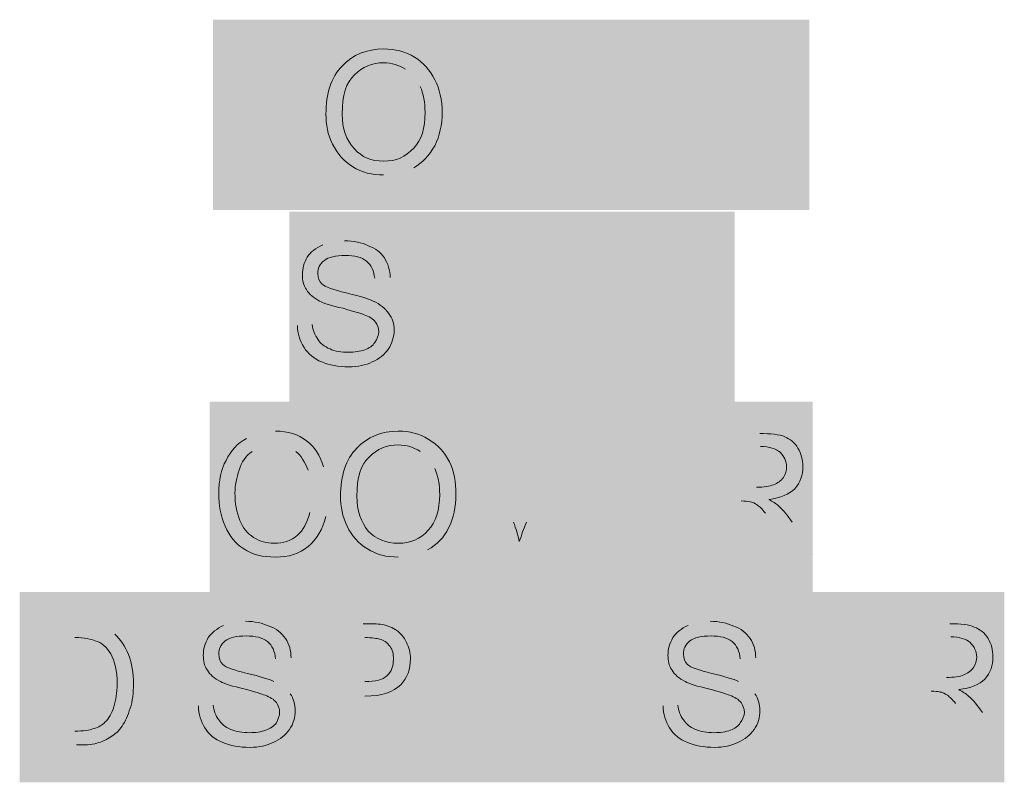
# Model space of a CAD drawing. Header units: inches. Extents: x -455 to 219, y -7 to 215.
# Tile 5 of 33: x -394 to -378, y 45 to 58. Entities that reach past the tile are written whole.
import ezdxf

# ---------------------------------------------------------------- set-up
doc = ezdxf.new("R2010")
doc.units = ezdxf.units.IN
doc.header["$MEASUREMENT"] = 0
doc.layers.add('PDF_Geometry', color=7, linetype='Continuous')
doc.layers.add('PDF_Solid Fills', color=7, linetype='Continuous')

msp = doc.modelspace()

# ---------------------------------------------------------------- hatches: boundary and pattern name
at = {"layer": 'PDF_Solid Fills', "transparency": 33554559}
for points in [[(-390.171828, 55.284292), (-390.171828, 57.07334), (-390.849498, 57.07334), (-390.849498, 57.303748), (-389.236643, 57.303748), (-389.236643, 57.07334), (-389.90076, 57.07334), (-389.90076, 55.284292)], [(-385.956722, 55.284292), (-385.956722, 57.303748), (-385.685654, 57.303748), (-385.685654, 55.5147), (-384.696256, 55.5147), (-384.696256, 55.284292)], [(-384.370974, 55.284292), (-384.370974, 57.303748), (-382.907208, 57.303748), (-382.907208, 57.07334), (-384.099906, 57.07334), (-384.099906, 56.449884), (-382.974975, 56.449884), (-382.974975, 56.205923), (-384.099906, 56.205923), (-384.099906, 55.5147), (-382.852994, 55.5147), (-382.852994, 55.284292)], [(-381.95847, 55.284292), (-381.95847, 57.07334), (-382.63614, 57.07334), (-382.63614, 57.303748), (-381.023286, 57.303748), (-381.023286, 57.07334), (-381.687402, 57.07334), (-381.687402, 55.284292)], [(-387.515362, 52.085691), (-387.515362, 54.105147), (-386.051595, 54.105147), (-386.051595, 53.874739), (-387.244294, 53.874739), (-387.244294, 53.251283), (-386.132916, 53.251283), (-386.132916, 53.007321), (-387.244294, 53.007321), (-387.244294, 52.316098), (-386.010935, 52.316098), (-386.010935, 52.085691)], [(-383.178276, 52.085691), (-383.178276, 53.874739), (-383.855945, 53.874739), (-383.855945, 54.105147), (-382.243091, 54.105147), (-382.243091, 53.874739), (-382.920761, 53.874739), (-382.920761, 52.085691)], [(-384.614936, 48.914196), (-384.614936, 50.933652), (-383.151169, 50.933652), (-383.151169, 50.703244), (-384.343868, 50.703244), (-384.343868, 50.079788), (-383.232489, 50.079788), (-383.232489, 49.835827), (-384.343868, 49.835827), (-384.343868, 49.144604), (-383.110509, 49.144604), (-383.110509, 48.914196)], [(-387.271401, 45.742701), (-387.271401, 47.762157), (-385.807634, 47.762157), (-385.807634, 47.53175), (-387.000333, 47.53175), (-387.000333, 46.908293), (-385.888955, 46.908293), (-385.888955, 46.664332), (-387.000333, 46.664332), (-387.000333, 45.973109), (-385.766974, 45.973109), (-385.766974, 45.742701)], [(-385.360372, 45.742701), (-385.360372, 47.762157), (-385.075751, 47.762157), (-384.018586, 46.17641), (-384.018586, 47.762157), (-383.761072, 47.762157), (-383.761072, 45.742701), (-384.03214, 45.742701), (-385.102858, 47.328449), (-385.102858, 45.742701)], [(-381.416334, 45.742701), (-381.416334, 47.762157), (-379.952567, 47.762157), (-379.952567, 47.53175), (-381.145266, 47.53175), (-381.145266, 46.908293), (-380.033888, 46.908293), (-380.033888, 46.664332), (-381.145266, 46.664332), (-381.145266, 45.973109), (-379.911907, 45.973109), (-379.911907, 45.742701)]]:
    msp.add_hatch(color=256, dxfattribs=at).paths.add_polyline_path(points)
h = msp.add_hatch(color=256, dxfattribs=at)
h.paths.add_polyline_path([(-388.071051, 55.243632, 0.119491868), (-387.569576, 55.365612)], flags=0)
h.paths.add_polyline_path([(-387.461149, 56.720952, 0.152961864), (-387.70511, 57.005573)], flags=0)
h = msp.add_hatch(color=256, dxfattribs=at)
h.paths.add_polyline_path([(-389.507711, 52.736254), (-389.26375, 52.749807)], flags=0)
h.paths.add_polyline_path([(-388.721614, 54.145807, 0.090652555), (-389.087556, 54.07804)], flags=0)
h.paths.add_polyline_path([(-387.962624, 53.535904), (-388.220139, 53.522351)], flags=0)
h = msp.add_hatch(color=256, dxfattribs=at)
h.paths.add_polyline_path([(-385.848295, 52.085691), (-385.075751, 54.105147), (-384.777576, 54.105147), (-383.950819, 52.085691), (-384.262547, 52.085691), (-384.492955, 52.695593), (-385.346819, 52.695593), (-385.563673, 52.085691)], flags=0)
h.paths.add_polyline_path([(-385.265499, 52.912448), (-384.574275, 52.912448), (-384.79113, 53.468137)], flags=0)
h.paths.add_polyline_path([(-384.926664, 53.888292, 0.030924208), (-384.79113, 53.468137)], flags=0)
h.paths.add_polyline_path([(-385.035091, 53.508797, 0.02476539), (-384.926664, 53.888292)], flags=0)
h.paths.add_polyline_path([(-385.035091, 53.508797), (-385.265499, 52.912448)], flags=0)
h = msp.add_hatch(color=256, dxfattribs=at)
h.paths.add_polyline_path([(-389.30441, 49.618973), (-389.033343, 49.551206)], flags=0)
h.paths.add_polyline_path([(-389.873653, 50.974312, 0.127463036), (-390.361575, 50.852332)], flags=0)
h.paths.add_polyline_path([(-389.074003, 50.377963), (-389.331517, 50.323749)], flags=0)
h.paths.add_polyline_path([(-389.534818, 50.635477, 0.162421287), (-389.873653, 50.743904)], flags=0)
h.paths.add_polyline_path([(-389.873653, 50.743904, 0.140263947), (-390.266702, 50.635477)], flags=0)
h = msp.add_hatch(color=256, dxfattribs=at)
h.paths.add_polyline_path([(-385.943168, 48.914196), (-386.729265, 50.933652), (-386.431091, 50.933652), (-385.902508, 49.456332)], flags=0)
h.paths.add_polyline_path([(-385.685654, 49.456332), (-385.143518, 50.933652), (-384.87245, 50.933652), (-385.658547, 48.914196), (-385.943168, 48.914196)], flags=0)
h = msp.add_hatch(color=256, dxfattribs=at)
h.paths.add_polyline_path([(-382.690353, 48.914196), (-382.690353, 50.933652), (-381.795829, 50.933652)], flags=0)
h.paths.add_polyline_path([(-381.253693, 49.456332), (-380.901305, 48.914196), (-381.24014, 48.914196), (-381.511208, 49.334351)], flags=0)
h.paths.add_polyline_path([(-381.511208, 49.334351, 0.012998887), (-381.700955, 49.605419)], flags=0)
h.paths.add_polyline_path([(-382.107557, 49.80872), (-382.419285, 49.80872), (-382.419285, 48.914196), (-382.690353, 48.914196)], flags=0)
h.paths.add_polyline_path([(-382.419285, 50.039128), (-381.850043, 50.039128)], flags=0)
h.paths.add_polyline_path([(-381.782276, 50.716798), (-382.419285, 50.716798), (-382.419285, 50.039128)], flags=0)
h = msp.add_hatch(color=256, dxfattribs=at)
h.paths.add_polyline_path([(-387.82709, 48.873536, 0.127463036), (-387.339168, 48.995516)], flags=0)
h.paths.add_polyline_path([(-387.217187, 50.350856, 0.152961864), (-387.461149, 50.635477)], flags=0)
h = msp.add_hatch(color=256, dxfattribs=at)
h.paths.add_polyline_path([(-391.161226, 46.393264), (-390.917264, 46.406818)], flags=0)
h.paths.add_polyline_path([(-390.375129, 47.802818, 0.090652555), (-390.74107, 47.735051)], flags=0)
h.paths.add_polyline_path([(-389.616139, 47.192915), (-389.873653, 47.179361)], flags=0)
h.paths.add_polyline_path([(-389.629692, 46.596565, 0.120427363), (-389.90076, 46.799866)], flags=0)
h = msp.add_hatch(color=256, dxfattribs=at)
h.paths.add_polyline_path([(-383.408683, 46.393264), (-383.164722, 46.406818)], flags=0)
h.paths.add_polyline_path([(-382.622586, 47.802818, 0.090652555), (-382.988528, 47.735051)], flags=0)
h.paths.add_polyline_path([(-381.863596, 47.192915), (-382.121111, 47.179361)], flags=0)
h.paths.add_polyline_path([(-381.87715, 46.596565, 0.120427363), (-382.148218, 46.799866)], flags=0)
h = msp.add_hatch(color=256, dxfattribs=at)
h.paths.add_polyline_path([(-393.912565, 45.742701), (-393.912565, 47.762157), (-393.221342, 47.762157)], flags=0)
h.paths.add_polyline_path([(-392.8554, 47.735051, 0.0410016), (-393.221342, 47.762157)], flags=0)
h.paths.add_polyline_path([(-392.557225, 47.585963, 0.10911096), (-392.8554, 47.735051)], flags=0)
h.paths.add_polyline_path([(-393.194235, 45.742701), (-393.912565, 45.742701)], flags=0)
h.paths.add_polyline_path([(-393.65505, 45.973109), (-393.221342, 45.973109)], flags=0)
h.paths.add_polyline_path([(-393.221342, 47.53175), (-393.65505, 47.53175), (-393.65505, 45.973109)], flags=0)
h = msp.add_hatch(color=256, dxfattribs=at)
h.paths.add_polyline_path([(-389.168876, 45.742701), (-389.168876, 47.762157), (-388.409886, 47.762157)], flags=0)
h.paths.add_polyline_path([(-388.38278, 46.555905), (-388.911362, 46.555905), (-388.911362, 45.742701), (-389.168876, 45.742701)], flags=0)
h.paths.add_polyline_path([(-388.911362, 46.799866), (-388.38278, 46.799866)], flags=0)
h.paths.add_polyline_path([(-388.38278, 47.53175), (-388.911362, 47.53175), (-388.911362, 46.799866)], flags=0)
h = msp.add_hatch(color=256, dxfattribs=at)
h.paths.add_polyline_path([(-379.518859, 45.742701), (-379.518859, 47.762157), (-378.624335, 47.762157)], flags=0)
h.paths.add_polyline_path([(-378.082199, 46.284837), (-377.729811, 45.742701), (-378.068645, 45.742701), (-378.339713, 46.162857)], flags=0)
h.paths.add_polyline_path([(-378.339713, 46.162857, 0.012998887), (-378.529461, 46.433925)], flags=0)
h.paths.add_polyline_path([(-378.936063, 46.637226), (-379.247791, 46.637226), (-379.247791, 45.742701), (-379.518859, 45.742701)], flags=0)
h.paths.add_polyline_path([(-379.247791, 46.867633), (-378.678548, 46.867633)], flags=0)
h.paths.add_polyline_path([(-378.610781, 47.545303), (-379.247791, 47.545303), (-379.247791, 46.867633)], flags=0)

# ---------------------------------------------------------------- linework, layer by layer
at = {"layer": 'PDF_Geometry', "lineweight": 9}
for points in [[(-388.762275, 57.059787), (-388.58608, 57.249534), (-388.355673, 57.344408), (-388.071051, 57.344408)], [(-388.071051, 57.344408), (-387.881304, 57.344408), (-387.70511, 57.303748), (-387.556022, 57.208874)], [(-387.556022, 57.208874), (-387.406935, 57.114), (-387.298508, 56.99202), (-387.217187, 56.829379)], [(-389.033343, 56.260136), (-389.033343, 56.598971), (-388.952022, 56.870039), (-388.762275, 57.059787)], [(-388.071051, 57.114), (-388.260799, 57.114), (-388.42344, 57.046233), (-388.558974, 56.910699)], [(-387.70511, 57.005573), (-387.813537, 57.07334), (-387.935517, 57.114), (-388.071051, 57.114)], [(-388.558974, 56.910699), (-388.694508, 56.788719), (-388.762275, 56.571865), (-388.762275, 56.260136)], [(-387.379828, 56.287243), (-387.379828, 56.449884), (-387.406935, 56.598971), (-387.461149, 56.720952)], [(-387.217187, 56.829379), (-387.135867, 56.680292), (-387.095207, 56.490544), (-387.095207, 56.287243)], [(-388.924915, 55.758661), (-389.006236, 55.921302), (-389.033343, 56.083942), (-389.033343, 56.260136)], [(-388.762275, 56.260136), (-388.762275, 56.016175), (-388.694508, 55.826428), (-388.558974, 55.67734)], [(-387.569576, 55.690894), (-387.434042, 55.826428), (-387.379828, 56.029729), (-387.379828, 56.287243)], [(-387.095207, 56.287243), (-387.095207, 56.083942), (-387.135867, 55.894195), (-387.217187, 55.731554)], [(-388.58608, 55.379166), (-388.735168, 55.474039), (-388.843595, 55.59602), (-388.924915, 55.758661)], [(-388.071051, 55.474039), (-387.86775, 55.474039), (-387.70511, 55.541806), (-387.569576, 55.690894)], [(-387.217187, 55.731554), (-387.312061, 55.568913), (-387.420488, 55.446933), (-387.569576, 55.365612)], [(-388.558974, 55.67734), (-388.436993, 55.541806), (-388.274352, 55.474039), (-388.071051, 55.474039)], [(-388.071051, 55.243632), (-388.260799, 55.243632), (-388.436993, 55.284292), (-388.58608, 55.379166)], [(-389.345071, 53.874739), (-389.290857, 53.956059), (-389.209537, 54.023826), (-389.087556, 54.07804)], [(-388.721614, 54.145807), (-388.572527, 54.145807), (-388.436993, 54.1187), (-388.328566, 54.064486)], [(-388.328566, 54.064486), (-388.206585, 54.023826), (-388.125265, 53.956059), (-388.057498, 53.861185)], [(-388.708061, 53.901846), (-388.870702, 53.901846), (-388.992682, 53.874739), (-389.060449, 53.820525)], [(-388.355673, 53.806972), (-388.436993, 53.874739), (-388.558974, 53.901846), (-388.708061, 53.901846)], [(-389.426391, 53.576564), (-389.426391, 53.684991), (-389.399284, 53.779865), (-389.345071, 53.874739)], [(-389.060449, 53.820525), (-389.14177, 53.752758), (-389.168876, 53.684991), (-389.168876, 53.603671)], [(-388.220139, 53.522351), (-388.233692, 53.644331), (-388.274352, 53.739205), (-388.355673, 53.806972)], [(-388.057498, 53.861185), (-388.003284, 53.766312), (-387.962624, 53.657884), (-387.962624, 53.535904)], [(-389.358624, 53.332603), (-389.412838, 53.40037), (-389.426391, 53.495244), (-389.426391, 53.576564)], [(-389.168876, 53.603671), (-389.168876, 53.522351), (-389.14177, 53.468137), (-389.101109, 53.427477)], [(-389.101109, 53.427477), (-389.046896, 53.373263), (-388.911362, 53.332603), (-388.694508, 53.278389)], [(-389.14177, 53.142855), (-389.236643, 53.197069), (-389.317964, 53.251283), (-389.358624, 53.332603)], [(-388.694508, 53.278389), (-388.477653, 53.224176), (-388.328566, 53.183516), (-388.247246, 53.142855)], [(-388.748721, 53.020875), (-388.938469, 53.061535), (-389.074003, 53.102195), (-389.14177, 53.142855)], [(-388.247246, 53.142855), (-388.125265, 53.088642), (-388.043945, 53.020875), (-387.989731, 52.939555)], [(-388.396333, 52.912448), (-388.450546, 52.939555), (-388.572527, 52.966661), (-388.748721, 53.020875)], [(-388.206585, 52.790467), (-388.247246, 52.844681), (-388.315013, 52.885341), (-388.396333, 52.912448)], [(-387.989731, 52.939555), (-387.921964, 52.858234), (-387.894857, 52.76336), (-387.894857, 52.654933)], [(-389.399284, 52.370312), (-389.467051, 52.478739), (-389.507711, 52.60072), (-389.507711, 52.736254)], [(-389.26375, 52.749807), (-389.250197, 52.654933), (-389.22309, 52.573613), (-389.168876, 52.505846)], [(-388.152372, 52.627826), (-388.152372, 52.695593), (-388.179479, 52.749807), (-388.206585, 52.790467)], [(-388.220139, 52.451632), (-388.179479, 52.505846), (-388.152372, 52.573613), (-388.152372, 52.627826)], [(-387.894857, 52.654933), (-387.894857, 52.546506), (-387.935517, 52.438079), (-387.989731, 52.343205)], [(-389.168876, 52.505846), (-389.128216, 52.438079), (-389.060449, 52.383865), (-388.965576, 52.343205)], [(-388.38278, 52.329652), (-388.315013, 52.356758), (-388.247246, 52.397419), (-388.220139, 52.451632)], [(-389.101109, 52.126351), (-389.236643, 52.180564), (-389.331517, 52.261885), (-389.399284, 52.370312)], [(-388.965576, 52.343205), (-388.884255, 52.302545), (-388.775828, 52.288992), (-388.653847, 52.288992)], [(-388.653847, 52.288992), (-388.558974, 52.288992), (-388.4641, 52.302545), (-388.38278, 52.329652)], [(-387.989731, 52.343205), (-388.057498, 52.248331), (-388.138818, 52.180564), (-388.260799, 52.126351)], [(-388.653847, 52.04503), (-388.830042, 52.04503), (-388.979129, 52.072137), (-389.101109, 52.126351)], [(-388.260799, 52.126351), (-388.369226, 52.072137), (-388.50476, 52.04503), (-388.653847, 52.04503)], [(-389.873653, 50.974312), (-389.670352, 50.974312), (-389.494158, 50.920099), (-389.358624, 50.811671)], [(-388.518313, 50.689691), (-388.342119, 50.879438), (-388.111712, 50.974312), (-387.82709, 50.974312)], [(-387.82709, 50.974312), (-387.637343, 50.974312), (-387.474702, 50.933652), (-387.325615, 50.838778)], [(-381.795829, 50.933652), (-381.619635, 50.933652), (-381.470548, 50.920099), (-381.375674, 50.879438)], [(-390.70041, 50.48639), (-390.61909, 50.649031), (-390.510663, 50.771011), (-390.361575, 50.852332)], [(-389.358624, 50.811671), (-389.22309, 50.716798), (-389.128216, 50.56771), (-389.074003, 50.377963)], [(-387.325615, 50.838778), (-387.162974, 50.743904), (-387.054547, 50.621924), (-386.973226, 50.459283)], [(-381.375674, 50.879438), (-381.294354, 50.838778), (-381.213033, 50.784565), (-381.15882, 50.689691)], [(-390.266702, 50.635477), (-390.375129, 50.554157), (-390.442896, 50.459283), (-390.483556, 50.323749)], [(-389.331517, 50.323749), (-389.385731, 50.459283), (-389.453498, 50.56771), (-389.534818, 50.635477)], [(-388.789381, 49.89004), (-388.789381, 50.228875), (-388.708061, 50.499943), (-388.518313, 50.689691)], [(-387.82709, 50.743904), (-388.016838, 50.743904), (-388.179479, 50.676137), (-388.315013, 50.540603)], [(-387.461149, 50.635477), (-387.569576, 50.703244), (-387.691556, 50.743904), (-387.82709, 50.743904)], [(-381.456994, 50.621924), (-381.524761, 50.676137), (-381.633188, 50.716798), (-381.782276, 50.716798)], [(-381.348567, 50.377963), (-381.348567, 50.472837), (-381.389227, 50.554157), (-381.456994, 50.621924)], [(-381.15882, 50.689691), (-381.104606, 50.594817), (-381.077499, 50.499943), (-381.077499, 50.377963)], [(-390.822391, 49.930701), (-390.822391, 50.147555), (-390.781731, 50.337303), (-390.70041, 50.48639)], [(-388.315013, 50.540603), (-388.450546, 50.418623), (-388.518313, 50.201769), (-388.518313, 49.89004)], [(-386.973226, 50.459283), (-386.891906, 50.310196), (-386.864799, 50.120448), (-386.864799, 49.917147)], [(-390.483556, 50.323749), (-390.524216, 50.201769), (-390.551323, 50.066235), (-390.551323, 49.944254)], [(-387.135867, 49.917147), (-387.135867, 50.079788), (-387.162974, 50.228875), (-387.217187, 50.350856)], [(-381.402781, 50.201769), (-381.362121, 50.255982), (-381.348567, 50.323749), (-381.348567, 50.377963)], [(-381.077499, 50.377963), (-381.077499, 50.242429), (-381.118159, 50.120448), (-381.213033, 50.012021)], [(-381.565422, 50.079788), (-381.497655, 50.106895), (-381.443441, 50.147555), (-381.402781, 50.201769)], [(-390.551323, 49.944254), (-390.551323, 49.76806), (-390.524216, 49.618973), (-390.470002, 49.483439)], [(-381.850043, 50.039128), (-381.728062, 50.039128), (-381.633188, 50.052681), (-381.565422, 50.079788)], [(-381.213033, 50.012021), (-381.307907, 49.917147), (-381.443441, 49.862934), (-381.646742, 49.835827)], [(-390.713964, 49.388565), (-390.795284, 49.564759), (-390.822391, 49.740953), (-390.822391, 49.930701)], [(-388.680954, 49.388565), (-388.762275, 49.551206), (-388.789381, 49.713846), (-388.789381, 49.89004)], [(-388.518313, 49.89004), (-388.518313, 49.646079), (-388.450546, 49.456332), (-388.328566, 49.307244)], [(-387.325615, 49.320798), (-387.203634, 49.456332), (-387.135867, 49.659633), (-387.135867, 49.917147)], [(-386.864799, 49.917147), (-386.864799, 49.713846), (-386.905459, 49.524099), (-386.98678, 49.361458)], [(-381.95847, 49.795167), (-381.99913, 49.80872), (-382.03979, 49.80872), (-382.107557, 49.80872)], [(-381.836489, 49.740953), (-381.87715, 49.76806), (-381.91781, 49.795167), (-381.95847, 49.795167)], [(-381.646742, 49.835827), (-381.578975, 49.795167), (-381.524761, 49.76806), (-381.484101, 49.7274)], [(-389.507711, 49.239478), (-389.412838, 49.320798), (-389.345071, 49.442778), (-389.30441, 49.618973)], [(-381.700955, 49.605419), (-381.755169, 49.673186), (-381.795829, 49.713846), (-381.836489, 49.740953)], [(-381.484101, 49.7274), (-381.402781, 49.659633), (-381.335014, 49.564759), (-381.253693, 49.456332)], [(-390.470002, 49.483439), (-390.415789, 49.361458), (-390.348022, 49.266584), (-390.239595, 49.198817)], [(-389.033343, 49.551206), (-389.087556, 49.334351), (-389.195983, 49.158157), (-389.331517, 49.04973)], [(-385.902508, 49.456332), (-385.861848, 49.347905), (-385.834741, 49.239478), (-385.807634, 49.13105)], [(-385.807634, 49.13105), (-385.766974, 49.239478), (-385.739867, 49.347905), (-385.685654, 49.456332)], [(-390.402235, 49.00907), (-390.537769, 49.09039), (-390.646197, 49.225924), (-390.713964, 49.388565)], [(-388.342119, 49.00907), (-388.491207, 49.103944), (-388.599634, 49.225924), (-388.680954, 49.388565)], [(-388.328566, 49.307244), (-388.193032, 49.171711), (-388.030391, 49.103944), (-387.82709, 49.103944)], [(-387.82709, 49.103944), (-387.623789, 49.103944), (-387.461149, 49.171711), (-387.325615, 49.320798)], [(-386.98678, 49.361458), (-387.0681, 49.198817), (-387.176527, 49.076837), (-387.339168, 48.995516)], [(-390.239595, 49.198817), (-390.131168, 49.13105), (-390.02274, 49.103944), (-389.90076, 49.103944)], [(-389.90076, 49.103944), (-389.738119, 49.103944), (-389.616139, 49.144604), (-389.507711, 49.239478)], [(-389.873653, 48.873536), (-390.090507, 48.873536), (-390.266702, 48.914196), (-390.402235, 49.00907)], [(-389.331517, 49.04973), (-389.480605, 48.927749), (-389.656799, 48.873536), (-389.873653, 48.873536)], [(-387.82709, 48.873536), (-388.016838, 48.873536), (-388.193032, 48.914196), (-388.342119, 49.00907)], [(-390.375129, 47.802818), (-390.226041, 47.802818), (-390.090507, 47.775711), (-389.98208, 47.721497)], [(-382.622586, 47.802818), (-382.473499, 47.802818), (-382.337965, 47.775711), (-382.229538, 47.721497)], [(-390.998585, 47.53175), (-390.944371, 47.61307), (-390.849498, 47.680837), (-390.74107, 47.735051)], [(-389.98208, 47.721497), (-389.8601, 47.680837), (-389.778779, 47.61307), (-389.711012, 47.518196)], [(-388.409886, 47.762157), (-388.274352, 47.762157), (-388.179479, 47.762157), (-388.098158, 47.748604)], [(-388.098158, 47.748604), (-388.003284, 47.735051), (-387.921964, 47.69439), (-387.854197, 47.65373)], [(-387.854197, 47.65373), (-387.78643, 47.599517), (-387.732217, 47.545303), (-387.691556, 47.450429)], [(-383.246043, 47.53175), (-383.191829, 47.61307), (-383.110509, 47.680837), (-382.988528, 47.735051)], [(-382.229538, 47.721497), (-382.107557, 47.680837), (-382.026237, 47.61307), (-381.95847, 47.518196)], [(-378.624335, 47.762157), (-378.448141, 47.762157), (-378.299053, 47.748604), (-378.217733, 47.707944)], [(-378.217733, 47.707944), (-378.122859, 47.667284), (-378.041539, 47.61307), (-377.987325, 47.518196)], [(-392.882507, 47.477536), (-392.950274, 47.504643), (-393.058701, 47.53175), (-393.221342, 47.53175)], [(-392.624992, 47.260682), (-392.692759, 47.369109), (-392.77408, 47.450429), (-392.882507, 47.477536)], [(-392.557225, 47.585963), (-392.462352, 47.504643), (-392.381031, 47.382662), (-392.326818, 47.247128)], [(-391.079905, 47.233575), (-391.079905, 47.342002), (-391.052798, 47.436876), (-390.998585, 47.53175)], [(-390.713964, 47.477536), (-390.795284, 47.409769), (-390.822391, 47.342002), (-390.822391, 47.260682)], [(-390.361575, 47.558856), (-390.524216, 47.558856), (-390.646197, 47.53175), (-390.713964, 47.477536)], [(-390.009187, 47.463983), (-390.090507, 47.53175), (-390.212488, 47.558856), (-390.361575, 47.558856)], [(-389.711012, 47.518196), (-389.643245, 47.423322), (-389.616139, 47.314895), (-389.616139, 47.192915)], [(-388.138818, 47.504643), (-388.179479, 47.518196), (-388.260799, 47.53175), (-388.38278, 47.53175)], [(-387.962624, 47.382662), (-388.016838, 47.450429), (-388.071051, 47.491089), (-388.138818, 47.504643)], [(-383.327363, 47.233575), (-383.327363, 47.342002), (-383.300256, 47.436876), (-383.246043, 47.53175)], [(-382.961421, 47.477536), (-383.042742, 47.409769), (-383.069848, 47.342002), (-383.069848, 47.260682)], [(-382.609033, 47.558856), (-382.771674, 47.558856), (-382.893654, 47.53175), (-382.961421, 47.477536)], [(-382.256645, 47.463983), (-382.337965, 47.53175), (-382.459946, 47.558856), (-382.609033, 47.558856)], [(-381.95847, 47.518196), (-381.890703, 47.423322), (-381.863596, 47.314895), (-381.863596, 47.192915)], [(-378.2855, 47.450429), (-378.353267, 47.504643), (-378.461694, 47.545303), (-378.610781, 47.545303)], [(-377.987325, 47.518196), (-377.933111, 47.423322), (-377.906005, 47.328449), (-377.906005, 47.206468)], [(-389.873653, 47.179361), (-389.887206, 47.301342), (-389.927867, 47.396216), (-390.009187, 47.463983)], [(-387.908411, 47.165808), (-387.908411, 47.260682), (-387.921964, 47.328449), (-387.962624, 47.382662)], [(-387.691556, 47.450429), (-387.650896, 47.369109), (-387.623789, 47.274235), (-387.623789, 47.179361)], [(-382.121111, 47.179361), (-382.134664, 47.301342), (-382.175324, 47.396216), (-382.256645, 47.463983)], [(-378.177073, 47.206468), (-378.177073, 47.301342), (-378.217733, 47.382662), (-378.2855, 47.450429)], [(-392.516565, 46.759206), (-392.516565, 46.97606), (-392.557225, 47.138701), (-392.624992, 47.260682)], [(-392.326818, 47.247128), (-392.272604, 47.098041), (-392.245497, 46.948954), (-392.245497, 46.759206)], [(-391.012138, 46.989614), (-391.066352, 47.057381), (-391.079905, 47.152255), (-391.079905, 47.233575)], [(-390.822391, 47.260682), (-390.822391, 47.179361), (-390.795284, 47.125148), (-390.754624, 47.084488)], [(-388.016838, 46.89474), (-387.935517, 46.962507), (-387.908411, 47.057381), (-387.908411, 47.165808)], [(-387.623789, 47.179361), (-387.623789, 47.003167), (-387.678003, 46.85408), (-387.78643, 46.745653)], [(-383.259596, 46.989614), (-383.31381, 47.057381), (-383.327363, 47.152255), (-383.327363, 47.233575)], [(-383.069848, 47.260682), (-383.069848, 47.179361), (-383.042742, 47.125148), (-383.002081, 47.084488)], [(-378.231286, 47.030274), (-378.190626, 47.084488), (-378.177073, 47.152255), (-378.177073, 47.206468)], [(-377.906005, 47.206468), (-377.906005, 47.070934), (-377.946665, 46.948954), (-378.041539, 46.840526)], [(-390.795284, 46.799866), (-390.890158, 46.85408), (-390.971478, 46.908293), (-391.012138, 46.989614)], [(-390.754624, 47.084488), (-390.70041, 47.030274), (-390.564876, 46.989614), (-390.348022, 46.9354)], [(-383.042742, 46.799866), (-383.137615, 46.85408), (-383.218936, 46.908293), (-383.259596, 46.989614)], [(-383.002081, 47.084488), (-382.947868, 47.030274), (-382.812334, 46.989614), (-382.59548, 46.9354)], [(-378.393927, 46.908293), (-378.32616, 46.9354), (-378.271946, 46.97606), (-378.231286, 47.030274)], [(-390.348022, 46.9354), (-390.131168, 46.881187), (-389.98208, 46.840526), (-389.90076, 46.799866)], [(-388.38278, 46.799866), (-388.206585, 46.799866), (-388.084605, 46.826973), (-388.016838, 46.89474)], [(-382.59548, 46.9354), (-382.378625, 46.881187), (-382.229538, 46.840526), (-382.148218, 46.799866)], [(-378.678548, 46.867633), (-378.556568, 46.867633), (-378.461694, 46.881187), (-378.393927, 46.908293)], [(-378.041539, 46.840526), (-378.136412, 46.745653), (-378.271946, 46.691439), (-378.475247, 46.664332)], [(-392.570779, 46.379711), (-392.543672, 46.488138), (-392.516565, 46.610119), (-392.516565, 46.759206)], [(-392.245497, 46.759206), (-392.245497, 46.610119), (-392.259051, 46.474585), (-392.299711, 46.352604)], [(-390.402235, 46.677886), (-390.591983, 46.718546), (-390.727517, 46.759206), (-390.795284, 46.799866)], [(-390.049847, 46.569459), (-390.104061, 46.596565), (-390.226041, 46.623672), (-390.402235, 46.677886)], [(-387.78643, 46.745653), (-387.908411, 46.623672), (-388.098158, 46.555905), (-388.38278, 46.555905)], [(-382.649693, 46.677886), (-382.839441, 46.718546), (-382.974975, 46.759206), (-383.042742, 46.799866)], [(-382.297305, 46.569459), (-382.351518, 46.596565), (-382.473499, 46.623672), (-382.649693, 46.677886)], [(-378.475247, 46.664332), (-378.40748, 46.623672), (-378.353267, 46.596565), (-378.312607, 46.555905)], [(-389.8601, 46.447478), (-389.90076, 46.501692), (-389.968527, 46.542352), (-390.049847, 46.569459)], [(-389.629692, 46.596565), (-389.575478, 46.515245), (-389.548372, 46.420371), (-389.548372, 46.311944)], [(-382.107557, 46.447478), (-382.148218, 46.501692), (-382.215985, 46.542352), (-382.297305, 46.569459)], [(-381.87715, 46.596565), (-381.822936, 46.515245), (-381.795829, 46.420371), (-381.795829, 46.311944)], [(-378.786975, 46.623672), (-378.827636, 46.637226), (-378.868296, 46.637226), (-378.936063, 46.637226)], [(-378.664995, 46.569459), (-378.705655, 46.596565), (-378.746315, 46.623672), (-378.786975, 46.623672)], [(-378.529461, 46.433925), (-378.583674, 46.501692), (-378.624335, 46.542352), (-378.664995, 46.569459)], [(-378.312607, 46.555905), (-378.231286, 46.488138), (-378.163519, 46.393264), (-378.082199, 46.284837)], [(-392.719866, 46.122197), (-392.652099, 46.17641), (-392.611439, 46.271284), (-392.570779, 46.379711)], [(-392.299711, 46.352604), (-392.340371, 46.230624), (-392.381031, 46.13575), (-392.435245, 46.05443)], [(-391.052798, 46.027323), (-391.120565, 46.13575), (-391.161226, 46.25773), (-391.161226, 46.393264)], [(-390.917264, 46.406818), (-390.903711, 46.311944), (-390.876604, 46.230624), (-390.822391, 46.162857)], [(-389.805886, 46.284837), (-389.805886, 46.352604), (-389.832993, 46.406818), (-389.8601, 46.447478)], [(-383.300256, 46.027323), (-383.368023, 46.13575), (-383.408683, 46.25773), (-383.408683, 46.393264)], [(-383.164722, 46.406818), (-383.151169, 46.311944), (-383.124062, 46.230624), (-383.069848, 46.162857)], [(-382.053344, 46.284837), (-382.053344, 46.352604), (-382.080451, 46.406818), (-382.107557, 46.447478)], [(-390.822391, 46.162857), (-390.781731, 46.09509), (-390.713964, 46.040876), (-390.61909, 46.000216)], [(-389.8601, 46.108643), (-389.832993, 46.162857), (-389.805886, 46.230624), (-389.805886, 46.284837)], [(-389.548372, 46.311944), (-389.548372, 46.203517), (-389.575478, 46.09509), (-389.643245, 46.000216)], [(-383.069848, 46.162857), (-383.029188, 46.09509), (-382.961421, 46.040876), (-382.866547, 46.000216)], [(-382.121111, 46.108643), (-382.080451, 46.162857), (-382.053344, 46.230624), (-382.053344, 46.284837)], [(-381.795829, 46.311944), (-381.795829, 46.203517), (-381.822936, 46.09509), (-381.890703, 46.000216)], [(-393.221342, 45.973109), (-393.085808, 45.973109), (-392.977381, 45.986663), (-392.909614, 46.013769)], [(-392.909614, 46.013769), (-392.828293, 46.040876), (-392.760526, 46.067983), (-392.719866, 46.122197)], [(-392.435245, 46.05443), (-392.489458, 45.973109), (-392.557225, 45.918896), (-392.624992, 45.878235)], [(-390.754624, 45.783362), (-390.890158, 45.837575), (-390.985031, 45.918896), (-391.052798, 46.027323)], [(-390.61909, 46.000216), (-390.537769, 45.959556), (-390.429342, 45.946002), (-390.307362, 45.946002)], [(-390.036294, 45.986663), (-389.968527, 46.013769), (-389.90076, 46.05443), (-389.8601, 46.108643)], [(-389.643245, 46.000216), (-389.711012, 45.905342), (-389.792333, 45.837575), (-389.914313, 45.783362)], [(-383.002081, 45.783362), (-383.137615, 45.837575), (-383.232489, 45.918896), (-383.300256, 46.027323)], [(-382.866547, 46.000216), (-382.785227, 45.959556), (-382.6768, 45.946002), (-382.554819, 45.946002)], [(-382.283751, 45.986663), (-382.215985, 46.013769), (-382.148218, 46.05443), (-382.121111, 46.108643)], [(-381.890703, 46.000216), (-381.95847, 45.905342), (-382.03979, 45.837575), (-382.161771, 45.783362)], [(-392.624992, 45.878235), (-392.692759, 45.824022), (-392.77408, 45.796915), (-392.8554, 45.769808)], [(-390.307362, 45.946002), (-390.212488, 45.946002), (-390.117614, 45.959556), (-390.036294, 45.986663)], [(-382.554819, 45.946002), (-382.459946, 45.946002), (-382.365072, 45.959556), (-382.283751, 45.986663)], [(-392.8554, 45.769808), (-392.950274, 45.742701), (-393.058701, 45.742701), (-393.194235, 45.742701)], [(-390.293808, 45.702041), (-390.483556, 45.702041), (-390.632643, 45.729148), (-390.754624, 45.783362)], [(-389.914313, 45.783362), (-390.02274, 45.729148), (-390.158274, 45.702041), (-390.293808, 45.702041)], [(-382.541266, 45.702041), (-382.731014, 45.702041), (-382.880101, 45.729148), (-383.002081, 45.783362)], [(-382.161771, 45.783362), (-382.270198, 45.729148), (-382.405732, 45.702041), (-382.541266, 45.702041)]]:
    msp.add_open_spline(points, degree=3, dxfattribs=at)
at = {"layer": 'PDF_Solid Fills', "color": 7, "lineweight": 9, "true_color": 0xffffff, "transparency": 33554559}
for points in [[(-390.917264, 57.83233), (-390.917264, 54.660836), (-380.969072, 57.83233), (-380.969072, 54.660836)], [(-389.643245, 54.633729), (-389.643245, 51.462234), (-382.215985, 54.633729), (-382.215985, 51.462234)], [(-390.971478, 51.462234), (-390.971478, 48.29074), (-380.914859, 51.462234), (-380.914859, 48.29074)], [(-394.142973, 48.29074), (-394.142973, 45.119245), (-377.716257, 48.29074), (-377.716257, 45.119245)]]:
    msp.add_solid(points, dxfattribs=at)
at = {"layer": 'PDF_Solid Fills', "lineweight": 9, "transparency": 33554559}
for points in [[(-386.715712, 57.303748), (-386.715712, 55.284292), (-386.444644, 57.303748), (-386.444644, 55.284292)], [(-391.838895, 47.762157), (-391.838895, 45.742701), (-391.567827, 47.762157), (-391.567827, 45.742701)]]:
    msp.add_solid(points, dxfattribs=at)

doc.saveas('drawing.dxf')
